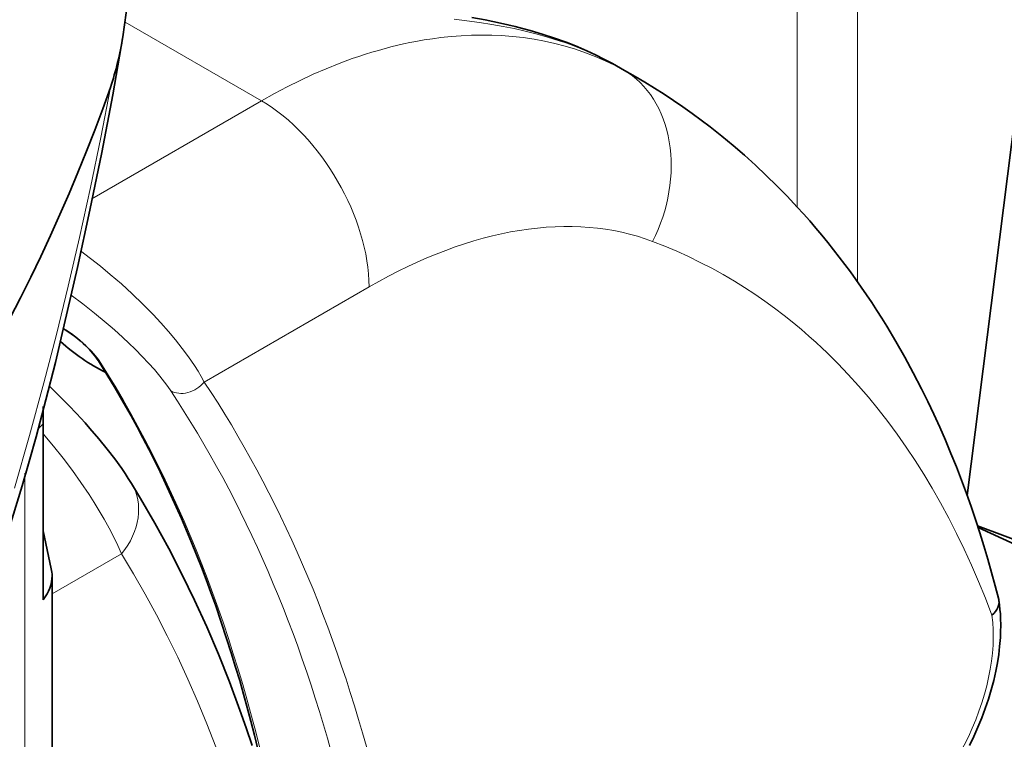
# Model space of a CAD drawing. Extents: x -672 to 7836, y -4841 to 1047.
# Tile 26 of 80: x 4869 to 4889, y -4677 to -4663. Entities that reach past the tile are written whole.
import ezdxf

# ---------------------------------------------------------------- set-up
doc = ezdxf.new("R2010")
doc.units = 0

msp = doc.modelspace()

# ---------------------------------------------------------------- linework, layer by layer
at = {"color": 7, "lineweight": 35}
for p, q in [((4890.073242, -4654.528809), (4887.805664, -4672.539063)), ((4880.802734, -4664.011719), (4881.04248, -4664.146484)), ((4880.802734, -4664.011719), (4881.04248, -4664.146484)), ((4880.802734, -4664.011719), (4881.04248, -4664.146484)), ((4881.043457, -4664.146973), (4881.251953, -4664.267578)), ((4881.043457, -4664.146973), (4881.251953, -4664.267578)), ((4881.043457, -4664.146973), (4881.251953, -4664.267578)), ((4869.569824, -4674.595215), (4869.569824, -4671.114258)), ((4869.569824, -4674.595215), (4869.569824, -4671.114258)), ((4869.569824, -4674.595215), (4869.569824, -4671.114258)), ((4869.728516, -4673.983398), (4869.569824, -4673.236328)), ((4869.728516, -4673.983398), (4869.569824, -4673.236328)), ((4869.728516, -4673.983398), (4869.569824, -4673.236328)), ((4891.936035, -4674.612305), (4888.011719, -4673.140625)), ((4888.021484, -4673.168457), (4897.089844, -4677.347168)), ((4869.743652, -4674.124023), (4869.743652, -4757.513184)), ((4869.743652, -4674.124023), (4869.743652, -4757.513184)), ((4869.743652, -4674.124023), (4869.743652, -4757.513184)), ((4888.433105, -4674.611816), (4888.428711, -4674.590332)), ((4888.433105, -4674.611816), (4888.428711, -4674.590332)), ((4888.433105, -4674.611816), (4888.428711, -4674.590332))]:
    msp.add_line(p, q, dxfattribs=at)
at = {"color": 7, "lineweight": 13}
for p, q in [((4885.641602, -4668.320801), (4885.641602, -4658.396484)), ((4885.641602, -4668.320801), (4885.641602, -4658.396484)), ((4885.641602, -4668.320801), (4885.641602, -4658.396484)), ((4884.448242, -4666.840332), (4884.448242, -4659.253418)), ((4884.448242, -4666.840332), (4884.448242, -4659.253418)), ((4884.448242, -4666.840332), (4884.448242, -4659.253418)), ((4871.18457, -4663.191895), (4873.878906, -4664.74707)), ((4871.18457, -4663.191895), (4873.878906, -4664.74707)), ((4871.18457, -4663.191895), (4873.878906, -4664.74707)), ((4880.820801, -4664.021973), (4880.802734, -4664.011719)), ((4880.820801, -4664.021973), (4880.802734, -4664.011719)), ((4880.820801, -4664.021973), (4880.802734, -4664.011719)), ((4881.042969, -4664.146973), (4880.820801, -4664.021973)), ((4880.820801, -4664.021973), (4881.030762, -4664.143066)), ((4881.042969, -4664.146973), (4880.820801, -4664.021973)), ((4880.820801, -4664.021973), (4881.030762, -4664.143066)), ((4881.042969, -4664.146973), (4880.820801, -4664.021973)), ((4880.820801, -4664.021973), (4881.030762, -4664.143066)), ((4881.252441, -4664.267578), (4881.030762, -4664.143066)), ((4881.252441, -4664.267578), (4881.030762, -4664.143066)), ((4881.252441, -4664.267578), (4881.030762, -4664.143066)), ((4873.878906, -4664.74707), (4870.526367, -4666.683105)), ((4873.878906, -4664.74707), (4870.526367, -4666.683105)), ((4873.878906, -4664.74707), (4870.526367, -4666.683105)), ((4876.000488, -4668.421387), (4872.748047, -4670.299316)), ((4876.000488, -4668.421387), (4872.748047, -4670.299316)), ((4876.000488, -4668.421387), (4872.748047, -4670.299316)), ((4869.206055, -4672.100586), (4869.206055, -4757.628906)), ((4869.206055, -4672.100586), (4869.206055, -4757.628906)), ((4869.206055, -4672.100586), (4869.206055, -4757.628906)), ((4871.114258, -4673.691406), (4869.743652, -4674.48291)), ((4871.114258, -4673.691406), (4869.743652, -4674.48291)), ((4871.114258, -4673.691406), (4869.743652, -4674.48291))]:
    msp.add_line(p, q, dxfattribs=at)
at = {"color": 7, "lineweight": 35}
for points in [[(4871.140625, -4663.48584), (4871.176758, -4663.250488), (4871.207031, -4663.010742), (4871.231934, -4662.767578), (4871.251953, -4662.521484), (4871.262207, -4662.359863), (4871.270508, -4662.196777), (4871.276855, -4662.025879), (4871.28125, -4661.854004), (4871.28418, -4661.512207), (4871.280273, -4661.16748), (4871.269043, -4660.819824), (4871.251465, -4660.470703), (4871.227539, -4660.119141)], [(4880.802734, -4664.011719), (4880.637207, -4663.923828), (4880.46875, -4663.840332), (4880.297363, -4663.760742), (4880.122559, -4663.685059), (4880.006836, -4663.637695), (4879.890625, -4663.592285), (4879.657715, -4663.507813), (4879.42041, -4663.430176), (4879.177246, -4663.35791), (4879.032227, -4663.317871), (4878.88623, -4663.280762), (4878.740234, -4663.245605), (4878.59375, -4663.212891), (4878.442383, -4663.181152), (4878.290527, -4663.151367), (4878.032227, -4663.105957)], [(4880.802734, -4664.011719), (4880.637207, -4663.923828), (4880.46875, -4663.840332), (4880.297363, -4663.760742), (4880.122559, -4663.685059), (4880.006836, -4663.637695), (4879.890625, -4663.592285), (4879.657715, -4663.507813), (4879.42041, -4663.430176), (4879.177246, -4663.35791), (4879.032227, -4663.317871), (4878.88623, -4663.280762), (4878.740234, -4663.245605), (4878.59375, -4663.212891), (4878.442383, -4663.181152), (4878.290527, -4663.151367), (4878.032227, -4663.105957)], [(4880.802734, -4664.011719), (4880.637207, -4663.923828), (4880.46875, -4663.840332), (4880.297363, -4663.760742), (4880.122559, -4663.685059), (4880.006836, -4663.637695), (4879.890625, -4663.592285), (4879.657715, -4663.507813), (4879.42041, -4663.430176), (4879.177246, -4663.35791), (4879.032227, -4663.317871), (4878.88623, -4663.280762), (4878.740234, -4663.245605), (4878.59375, -4663.212891), (4878.442383, -4663.181152), (4878.290527, -4663.151367), (4878.032227, -4663.105957)], [(4868.858887, -4673.3125), (4869.152832, -4672.350098), (4869.292969, -4671.867188), (4869.428711, -4671.382324), (4869.623535, -4670.647949), (4869.808594, -4669.910156), (4869.98584, -4669.170898), (4870.245605, -4668.040039), (4870.492188, -4666.905762), (4870.724121, -4665.768555), (4870.94043, -4664.628906), (4871.140625, -4663.48584)], [(4888.429199, -4674.590332), (4888.359863, -4674.32373), (4888.288086, -4674.058594), (4888.213379, -4673.794922), (4888.135254, -4673.532715), (4888.054199, -4673.272461), (4887.970215, -4673.01416), (4887.882813, -4672.756836), (4887.79248, -4672.501953), (4887.694336, -4672.235352), (4887.592285, -4671.971191), (4887.486328, -4671.708984), (4887.377441, -4671.449219), (4887.264648, -4671.190918), (4887.147949, -4670.935547), (4887.027832, -4670.681641), (4886.903809, -4670.430664), (4886.741699, -4670.116211), (4886.573242, -4669.805664), (4886.398926, -4669.499512), (4886.218262, -4669.196777), (4886.121094, -4669.040527), (4886.022461, -4668.885254), (4885.921875, -4668.730957), (4885.819336, -4668.578125), (4885.715332, -4668.42627), (4885.609375, -4668.275391), (4885.501953, -4668.126465), (4885.392578, -4667.978516), (4885.28125, -4667.832031), (4885.168457, -4667.686523), (4885.053223, -4667.542969), (4884.937012, -4667.400391), (4884.818359, -4667.259277), (4884.698242, -4667.119629), (4884.576172, -4666.981445), (4884.452148, -4666.844727), (4884.253418, -4666.632324), (4884.049316, -4666.423828), (4883.84082, -4666.219238), (4883.628418, -4666.019043), (4883.411133, -4665.822754), (4883.189453, -4665.631348), (4882.962891, -4665.443848), (4882.732422, -4665.261719), (4882.555664, -4665.127441), (4882.376953, -4664.996094), (4882.195313, -4664.867188), (4882.011719, -4664.741211), (4881.825195, -4664.618164), (4881.636719, -4664.498535), (4881.445313, -4664.381348), (4881.252441, -4664.267578)], [(4888.429199, -4674.590332), (4888.359863, -4674.32373), (4888.288086, -4674.058594), (4888.213379, -4673.794922), (4888.135254, -4673.532715), (4888.054199, -4673.272461), (4887.970215, -4673.01416), (4887.882813, -4672.756836), (4887.79248, -4672.501953), (4887.694336, -4672.235352), (4887.592285, -4671.971191), (4887.486328, -4671.708984), (4887.377441, -4671.449219), (4887.264648, -4671.190918), (4887.147949, -4670.935547), (4887.027832, -4670.681641), (4886.903809, -4670.430664), (4886.741699, -4670.116211), (4886.573242, -4669.805664), (4886.398926, -4669.499512), (4886.218262, -4669.196777), (4886.121094, -4669.040527), (4886.022461, -4668.885254), (4885.921875, -4668.730957), (4885.819336, -4668.578125), (4885.715332, -4668.42627), (4885.609375, -4668.275391), (4885.501953, -4668.126465), (4885.392578, -4667.978516), (4885.28125, -4667.832031), (4885.168457, -4667.686523), (4885.053223, -4667.542969), (4884.937012, -4667.400391), (4884.818359, -4667.259277), (4884.698242, -4667.119629), (4884.576172, -4666.981445), (4884.452148, -4666.844727), (4884.253418, -4666.632324), (4884.049316, -4666.423828), (4883.84082, -4666.219238), (4883.628418, -4666.019043), (4883.411133, -4665.822754), (4883.189453, -4665.631348), (4882.962891, -4665.443848), (4882.732422, -4665.261719), (4882.555664, -4665.127441), (4882.376953, -4664.996094), (4882.195313, -4664.867188), (4882.011719, -4664.741211), (4881.825195, -4664.618164), (4881.636719, -4664.498535), (4881.445313, -4664.381348), (4881.252441, -4664.267578)], [(4888.429199, -4674.590332), (4888.359863, -4674.32373), (4888.288086, -4674.058594), (4888.213379, -4673.794922), (4888.135254, -4673.532715), (4888.054199, -4673.272461), (4887.970215, -4673.01416), (4887.882813, -4672.756836), (4887.79248, -4672.501953), (4887.694336, -4672.235352), (4887.592285, -4671.971191), (4887.486328, -4671.708984), (4887.377441, -4671.449219), (4887.264648, -4671.190918), (4887.147949, -4670.935547), (4887.027832, -4670.681641), (4886.903809, -4670.430664), (4886.741699, -4670.116211), (4886.573242, -4669.805664), (4886.398926, -4669.499512), (4886.218262, -4669.196777), (4886.121094, -4669.040527), (4886.022461, -4668.885254), (4885.921875, -4668.730957), (4885.819336, -4668.578125), (4885.715332, -4668.42627), (4885.609375, -4668.275391), (4885.501953, -4668.126465), (4885.392578, -4667.978516), (4885.28125, -4667.832031), (4885.168457, -4667.686523), (4885.053223, -4667.542969), (4884.937012, -4667.400391), (4884.818359, -4667.259277), (4884.698242, -4667.119629), (4884.576172, -4666.981445), (4884.452148, -4666.844727), (4884.253418, -4666.632324), (4884.049316, -4666.423828), (4883.84082, -4666.219238), (4883.628418, -4666.019043), (4883.411133, -4665.822754), (4883.189453, -4665.631348), (4882.962891, -4665.443848), (4882.732422, -4665.261719), (4882.555664, -4665.127441), (4882.376953, -4664.996094), (4882.195313, -4664.867188), (4882.011719, -4664.741211), (4881.825195, -4664.618164), (4881.636719, -4664.498535), (4881.445313, -4664.381348), (4881.252441, -4664.267578)], [(4870.660645, -4669.882813), (4870.63623, -4669.846191), (4870.606934, -4669.806641), (4870.541992, -4669.726563), (4870.479492, -4669.658203), (4870.408203, -4669.586426), (4870.355469, -4669.537109), (4870.30127, -4669.48877), (4870.245117, -4669.441406), (4870.186523, -4669.39502), (4870.119141, -4669.345215), (4870.0625, -4669.306152), (4870.013184, -4669.274902), (4869.967773, -4669.249023)], [(4870.660645, -4669.882813), (4870.63623, -4669.846191), (4870.606934, -4669.806641), (4870.541992, -4669.726563), (4870.479492, -4669.658203), (4870.408203, -4669.586426), (4870.355469, -4669.537109), (4870.30127, -4669.48877), (4870.245117, -4669.441406), (4870.186523, -4669.39502), (4870.119141, -4669.345215), (4870.0625, -4669.306152), (4870.013184, -4669.274902), (4869.967773, -4669.249023)], [(4870.660645, -4669.882813), (4870.63623, -4669.846191), (4870.606934, -4669.806641), (4870.541992, -4669.726563), (4870.479492, -4669.658203), (4870.408203, -4669.586426), (4870.355469, -4669.537109), (4870.30127, -4669.48877), (4870.245117, -4669.441406), (4870.186523, -4669.39502), (4870.119141, -4669.345215), (4870.0625, -4669.306152), (4870.013184, -4669.274902), (4869.967773, -4669.249023)], [(4873.807617, -4677.542969), (4873.739746, -4677.269531), (4873.669434, -4676.996094), (4873.597656, -4676.726074), (4873.522949, -4676.457031), (4873.446777, -4676.190918), (4873.367676, -4675.925293), (4873.280273, -4675.641602), (4873.189941, -4675.358887), (4873.083496, -4675.037109), (4872.973145, -4674.717285), (4872.879395, -4674.455078), (4872.783203, -4674.194336), (4872.69043, -4673.951172), (4872.595215, -4673.708496), (4872.498535, -4673.469238), (4872.399414, -4673.230469), (4872.298828, -4672.995117), (4872.195801, -4672.76123), (4872.091309, -4672.529785), (4871.983887, -4672.299805), (4871.875488, -4672.072754), (4871.764648, -4671.847168), (4871.652344, -4671.624512), (4871.537598, -4671.402832), (4871.421387, -4671.18457), (4871.302734, -4670.967285), (4871.148926, -4670.693848), (4870.991211, -4670.422852), (4870.828125, -4670.151855), (4870.660645, -4669.882813)], [(4873.807617, -4677.542969), (4873.739746, -4677.269531), (4873.669434, -4676.996094), (4873.597656, -4676.726074), (4873.522949, -4676.457031), (4873.446777, -4676.190918), (4873.367676, -4675.925293), (4873.280273, -4675.641602), (4873.189941, -4675.358887), (4873.083496, -4675.037109), (4872.973145, -4674.717285), (4872.879395, -4674.455078), (4872.783203, -4674.194336), (4872.69043, -4673.951172), (4872.595215, -4673.708496), (4872.498535, -4673.469238), (4872.399414, -4673.230469), (4872.298828, -4672.995117), (4872.195801, -4672.76123), (4872.091309, -4672.529785), (4871.983887, -4672.299805), (4871.875488, -4672.072754), (4871.764648, -4671.847168), (4871.652344, -4671.624512), (4871.537598, -4671.402832), (4871.421387, -4671.18457), (4871.302734, -4670.967285), (4871.148926, -4670.693848), (4870.991211, -4670.422852), (4870.828125, -4670.151855), (4870.660645, -4669.882813)], [(4873.807617, -4677.542969), (4873.739746, -4677.269531), (4873.669434, -4676.996094), (4873.597656, -4676.726074), (4873.522949, -4676.457031), (4873.446777, -4676.190918), (4873.367676, -4675.925293), (4873.280273, -4675.641602), (4873.189941, -4675.358887), (4873.083496, -4675.037109), (4872.973145, -4674.717285), (4872.879395, -4674.455078), (4872.783203, -4674.194336), (4872.69043, -4673.951172), (4872.595215, -4673.708496), (4872.498535, -4673.469238), (4872.399414, -4673.230469), (4872.298828, -4672.995117), (4872.195801, -4672.76123), (4872.091309, -4672.529785), (4871.983887, -4672.299805), (4871.875488, -4672.072754), (4871.764648, -4671.847168), (4871.652344, -4671.624512), (4871.537598, -4671.402832), (4871.421387, -4671.18457), (4871.302734, -4670.967285), (4871.148926, -4670.693848), (4870.991211, -4670.422852), (4870.828125, -4670.151855), (4870.660645, -4669.882813)], [(4871.310547, -4672.300293), (4871.249023, -4672.202637), (4871.185059, -4672.105469), (4871.119141, -4672.008789), (4870.97998, -4671.81543), (4870.83252, -4671.623047), (4870.669434, -4671.421875), (4870.491699, -4671.213867), (4870.395996, -4671.105957), (4870.225098, -4670.92041), (4870.075684, -4670.763184), (4869.886719, -4670.572266), (4869.691406, -4670.381348)], [(4871.310547, -4672.300293), (4871.249023, -4672.202637), (4871.185059, -4672.105469), (4871.119141, -4672.008789), (4870.97998, -4671.81543), (4870.83252, -4671.623047), (4870.669434, -4671.421875), (4870.491699, -4671.213867), (4870.395996, -4671.105957), (4870.225098, -4670.92041), (4870.075684, -4670.763184), (4869.886719, -4670.572266), (4869.691406, -4670.381348)], [(4871.310547, -4672.300293), (4871.249023, -4672.202637), (4871.185059, -4672.105469), (4871.119141, -4672.008789), (4870.97998, -4671.81543), (4870.83252, -4671.623047), (4870.669434, -4671.421875), (4870.491699, -4671.213867), (4870.395996, -4671.105957), (4870.225098, -4670.92041), (4870.075684, -4670.763184), (4869.886719, -4670.572266), (4869.691406, -4670.381348)], [(4873.694336, -4677.472168), (4873.576172, -4677.123047), (4873.453125, -4676.775879), (4873.244629, -4676.219238), (4873.025879, -4675.671875), (4872.796387, -4675.134277), (4872.556641, -4674.606445), (4872.306152, -4674.088867), (4872.04541, -4673.582031), (4871.773926, -4673.084961), (4871.492188, -4672.599121), (4871.310547, -4672.300293)], [(4873.694336, -4677.472168), (4873.576172, -4677.123047), (4873.453125, -4676.775879), (4873.244629, -4676.219238), (4873.025879, -4675.671875), (4872.796387, -4675.134277), (4872.556641, -4674.606445), (4872.306152, -4674.088867), (4872.04541, -4673.582031), (4871.773926, -4673.084961), (4871.492188, -4672.599121), (4871.310547, -4672.300293)], [(4873.694336, -4677.472168), (4873.576172, -4677.123047), (4873.453125, -4676.775879), (4873.244629, -4676.219238), (4873.025879, -4675.671875), (4872.796387, -4675.134277), (4872.556641, -4674.606445), (4872.306152, -4674.088867), (4872.04541, -4673.582031), (4871.773926, -4673.084961), (4871.492188, -4672.599121), (4871.310547, -4672.300293)], [(4887.849609, -4677.473145), (4887.937012, -4677.293457), (4888.018555, -4677.112305), (4888.09375, -4676.929199), (4888.162598, -4676.745117), (4888.224609, -4676.560059), (4888.280273, -4676.375488), (4888.329102, -4676.19043), (4888.370605, -4676.006348), (4888.402344, -4675.839844), (4888.427734, -4675.674805), (4888.446289, -4675.520996), (4888.460449, -4675.342285), (4888.46582, -4675.224609), (4888.467773, -4675.10791), (4888.464844, -4674.960938), (4888.460449, -4674.873047), (4888.453613, -4674.786133), (4888.444824, -4674.699707), (4888.433105, -4674.611816)], [(4887.849609, -4677.473145), (4887.937012, -4677.293457), (4888.018555, -4677.112305), (4888.09375, -4676.929199), (4888.162598, -4676.745117), (4888.224609, -4676.560059), (4888.280273, -4676.375488), (4888.329102, -4676.19043), (4888.370605, -4676.006348), (4888.402344, -4675.839844), (4888.427734, -4675.674805), (4888.446289, -4675.520996), (4888.460449, -4675.342285), (4888.46582, -4675.224609), (4888.467773, -4675.10791), (4888.464844, -4674.960938), (4888.460449, -4674.873047), (4888.453613, -4674.786133), (4888.444824, -4674.699707), (4888.433105, -4674.611816)], [(4887.849609, -4677.473145), (4887.937012, -4677.293457), (4888.018555, -4677.112305), (4888.09375, -4676.929199), (4888.162598, -4676.745117), (4888.224609, -4676.560059), (4888.280273, -4676.375488), (4888.329102, -4676.19043), (4888.370605, -4676.006348), (4888.402344, -4675.839844), (4888.427734, -4675.674805), (4888.446289, -4675.520996), (4888.460449, -4675.342285), (4888.46582, -4675.224609), (4888.467773, -4675.10791), (4888.464844, -4674.960938), (4888.460449, -4674.873047), (4888.453613, -4674.786133), (4888.444824, -4674.699707), (4888.433105, -4674.611816)], [(4888.293945, -4674.90332), (4888.331055, -4674.868164), (4888.36377, -4674.830078), (4888.391113, -4674.790527), (4888.412109, -4674.75), (4888.426758, -4674.708496), (4888.434082, -4674.666992), (4888.435547, -4674.63916), (4888.433105, -4674.611816)], [(4888.293945, -4674.90332), (4888.331055, -4674.868164), (4888.36377, -4674.830078), (4888.391113, -4674.790527), (4888.412109, -4674.75), (4888.426758, -4674.708496), (4888.434082, -4674.666992), (4888.435547, -4674.63916), (4888.433105, -4674.611816)], [(4888.293945, -4674.90332), (4888.331055, -4674.868164), (4888.36377, -4674.830078), (4888.391113, -4674.790527), (4888.412109, -4674.75), (4888.426758, -4674.708496), (4888.434082, -4674.666992), (4888.435547, -4674.63916), (4888.433105, -4674.611816)]]:
    msp.add_lwpolyline(points, dxfattribs=at)
at = {"color": 7, "lineweight": 13}
for points in [[(4880.820801, -4664.021973), (4880.658691, -4663.936523), (4880.493164, -4663.855469), (4880.324219, -4663.778809), (4880.151855, -4663.707031), (4879.976563, -4663.63916), (4879.865234, -4663.599121), (4879.75293, -4663.561035), (4879.523926, -4663.48877), (4879.290527, -4663.42334), (4879.07959, -4663.370117), (4878.864746, -4663.321777), (4878.646973, -4663.277832), (4878.42627, -4663.238281), (4878.180664, -4663.199707), (4877.931641, -4663.166016), (4877.679688, -4663.136719)], [(4880.820801, -4664.021973), (4880.658691, -4663.936523), (4880.493164, -4663.855469), (4880.324219, -4663.778809), (4880.151855, -4663.707031), (4879.976563, -4663.63916), (4879.865234, -4663.599121), (4879.75293, -4663.561035), (4879.523926, -4663.48877), (4879.290527, -4663.42334), (4879.07959, -4663.370117), (4878.864746, -4663.321777), (4878.646973, -4663.277832), (4878.42627, -4663.238281), (4878.180664, -4663.199707), (4877.931641, -4663.166016), (4877.679688, -4663.136719)], [(4880.820801, -4664.021973), (4880.658691, -4663.936523), (4880.493164, -4663.855469), (4880.324219, -4663.778809), (4880.151855, -4663.707031), (4879.976563, -4663.63916), (4879.865234, -4663.599121), (4879.75293, -4663.561035), (4879.523926, -4663.48877), (4879.290527, -4663.42334), (4879.07959, -4663.370117), (4878.864746, -4663.321777), (4878.646973, -4663.277832), (4878.42627, -4663.238281), (4878.180664, -4663.199707), (4877.931641, -4663.166016), (4877.679688, -4663.136719)], [(4881.030762, -4664.143066), (4880.846191, -4664.046387), (4880.657715, -4663.956543), (4880.466309, -4663.874512), (4880.271973, -4663.798828), (4880.074219, -4663.730957), (4879.874023, -4663.67041), (4879.67041, -4663.616699), (4879.464844, -4663.570801), (4879.256348, -4663.532227), (4879.04541, -4663.500977), (4878.83252, -4663.477051), (4878.617676, -4663.460449), (4878.420898, -4663.452148), (4878.222656, -4663.449707), (4878.022949, -4663.453125), (4877.821777, -4663.462891), (4877.619629, -4663.478027), (4877.416992, -4663.499512), (4877.253906, -4663.520996), (4877.090332, -4663.546387), (4876.92627, -4663.575195), (4876.803223, -4663.599609), (4876.679688, -4663.625977), (4876.432617, -4663.68457), (4876.18457, -4663.751465), (4876.056152, -4663.789063), (4875.927734, -4663.829102), (4875.798828, -4663.871094), (4875.669434, -4663.915527), (4875.412109, -4664.010254), (4875.154785, -4664.113281), (4874.897949, -4664.224609), (4874.641602, -4664.34375), (4874.38623, -4664.470703), (4874.132324, -4664.605469), (4873.878906, -4664.74707)], [(4881.030762, -4664.143066), (4880.846191, -4664.046387), (4880.657715, -4663.956543), (4880.466309, -4663.874512), (4880.271973, -4663.798828), (4880.074219, -4663.730957), (4879.874023, -4663.67041), (4879.67041, -4663.616699), (4879.464844, -4663.570801), (4879.256348, -4663.532227), (4879.04541, -4663.500977), (4878.83252, -4663.477051), (4878.617676, -4663.460449), (4878.420898, -4663.452148), (4878.222656, -4663.449707), (4878.022949, -4663.453125), (4877.821777, -4663.462891), (4877.619629, -4663.478027), (4877.416992, -4663.499512), (4877.253906, -4663.520996), (4877.090332, -4663.546387), (4876.92627, -4663.575195), (4876.803223, -4663.599609), (4876.679688, -4663.625977), (4876.432617, -4663.68457), (4876.18457, -4663.751465), (4876.056152, -4663.789063), (4875.927734, -4663.829102), (4875.798828, -4663.871094), (4875.669434, -4663.915527), (4875.412109, -4664.010254), (4875.154785, -4664.113281), (4874.897949, -4664.224609), (4874.641602, -4664.34375), (4874.38623, -4664.470703), (4874.132324, -4664.605469), (4873.878906, -4664.74707)], [(4881.030762, -4664.143066), (4880.846191, -4664.046387), (4880.657715, -4663.956543), (4880.466309, -4663.874512), (4880.271973, -4663.798828), (4880.074219, -4663.730957), (4879.874023, -4663.67041), (4879.67041, -4663.616699), (4879.464844, -4663.570801), (4879.256348, -4663.532227), (4879.04541, -4663.500977), (4878.83252, -4663.477051), (4878.617676, -4663.460449), (4878.420898, -4663.452148), (4878.222656, -4663.449707), (4878.022949, -4663.453125), (4877.821777, -4663.462891), (4877.619629, -4663.478027), (4877.416992, -4663.499512), (4877.253906, -4663.520996), (4877.090332, -4663.546387), (4876.92627, -4663.575195), (4876.803223, -4663.599609), (4876.679688, -4663.625977), (4876.432617, -4663.68457), (4876.18457, -4663.751465), (4876.056152, -4663.789063), (4875.927734, -4663.829102), (4875.798828, -4663.871094), (4875.669434, -4663.915527), (4875.412109, -4664.010254), (4875.154785, -4664.113281), (4874.897949, -4664.224609), (4874.641602, -4664.34375), (4874.38623, -4664.470703), (4874.132324, -4664.605469), (4873.878906, -4664.74707)], [(4870.894043, -4664.48291), (4870.703613, -4665.472656), (4870.500977, -4666.459961), (4870.286133, -4667.443848), (4870.063965, -4668.403809), (4869.830566, -4669.358398), (4869.584473, -4670.311523), (4869.300781, -4671.352051), (4869.001953, -4672.391602)], [(4888.293945, -4674.90332), (4888.165039, -4674.567383), (4888.030762, -4674.237793), (4887.891113, -4673.914551), (4887.746094, -4673.597656), (4887.596191, -4673.287109), (4887.440918, -4672.983398), (4887.280762, -4672.686035), (4887.115234, -4672.395508), (4886.949707, -4672.119141), (4886.779297, -4671.849609), (4886.604004, -4671.586426), (4886.424316, -4671.330078), (4886.240234, -4671.080078), (4886.05127, -4670.836914), (4885.858398, -4670.600098), (4885.660645, -4670.370605), (4885.458496, -4670.147949), (4885.252441, -4669.932129), (4885.041992, -4669.723145), (4884.935059, -4669.621582), (4884.827148, -4669.521484), (4884.681641, -4669.390625), (4884.53418, -4669.263184), (4884.384766, -4669.13916), (4884.196289, -4668.988281), (4884.004395, -4668.842285), (4883.810059, -4668.701172), (4883.612793, -4668.56543), (4883.413086, -4668.43457), (4883.210449, -4668.308594), (4882.98877, -4668.178711), (4882.763672, -4668.054199), (4882.536133, -4667.936035), (4882.305664, -4667.82373), (4882.072266, -4667.717773), (4881.835938, -4667.617188), (4881.597168, -4667.523438)], [(4888.293945, -4674.90332), (4888.165039, -4674.567383), (4888.030762, -4674.237793), (4887.891113, -4673.914551), (4887.746094, -4673.597656), (4887.596191, -4673.287109), (4887.440918, -4672.983398), (4887.280762, -4672.686035), (4887.115234, -4672.395508), (4886.949707, -4672.119141), (4886.779297, -4671.849609), (4886.604004, -4671.586426), (4886.424316, -4671.330078), (4886.240234, -4671.080078), (4886.05127, -4670.836914), (4885.858398, -4670.600098), (4885.660645, -4670.370605), (4885.458496, -4670.147949), (4885.252441, -4669.932129), (4885.041992, -4669.723145), (4884.935059, -4669.621582), (4884.827148, -4669.521484), (4884.681641, -4669.390625), (4884.53418, -4669.263184), (4884.384766, -4669.13916), (4884.196289, -4668.988281), (4884.004395, -4668.842285), (4883.810059, -4668.701172), (4883.612793, -4668.56543), (4883.413086, -4668.43457), (4883.210449, -4668.308594), (4882.98877, -4668.178711), (4882.763672, -4668.054199), (4882.536133, -4667.936035), (4882.305664, -4667.82373), (4882.072266, -4667.717773), (4881.835938, -4667.617188), (4881.597168, -4667.523438)], [(4888.293945, -4674.90332), (4888.165039, -4674.567383), (4888.030762, -4674.237793), (4887.891113, -4673.914551), (4887.746094, -4673.597656), (4887.596191, -4673.287109), (4887.440918, -4672.983398), (4887.280762, -4672.686035), (4887.115234, -4672.395508), (4886.949707, -4672.119141), (4886.779297, -4671.849609), (4886.604004, -4671.586426), (4886.424316, -4671.330078), (4886.240234, -4671.080078), (4886.05127, -4670.836914), (4885.858398, -4670.600098), (4885.660645, -4670.370605), (4885.458496, -4670.147949), (4885.252441, -4669.932129), (4885.041992, -4669.723145), (4884.935059, -4669.621582), (4884.827148, -4669.521484), (4884.681641, -4669.390625), (4884.53418, -4669.263184), (4884.384766, -4669.13916), (4884.196289, -4668.988281), (4884.004395, -4668.842285), (4883.810059, -4668.701172), (4883.612793, -4668.56543), (4883.413086, -4668.43457), (4883.210449, -4668.308594), (4882.98877, -4668.178711), (4882.763672, -4668.054199), (4882.536133, -4667.936035), (4882.305664, -4667.82373), (4882.072266, -4667.717773), (4881.835938, -4667.617188), (4881.597168, -4667.523438)], [(4870.308105, -4667.711426), (4870.503418, -4667.858398), (4870.698242, -4668.012207), (4870.893555, -4668.17334), (4871.111816, -4668.362793), (4871.32666, -4668.558594), (4871.535156, -4668.759766), (4871.637207, -4668.861816), (4871.736816, -4668.964844), (4871.89209, -4669.131348), (4872.040527, -4669.29834), (4872.181641, -4669.466309), (4872.314453, -4669.633789), (4872.4375, -4669.800293), (4872.49707, -4669.885742), (4872.553711, -4669.970215), (4872.624512, -4670.082031), (4872.689453, -4670.191895), (4872.748047, -4670.299316)], [(4870.308105, -4667.711426), (4870.503418, -4667.858398), (4870.698242, -4668.012207), (4870.893555, -4668.17334), (4871.111816, -4668.362793), (4871.32666, -4668.558594), (4871.535156, -4668.759766), (4871.637207, -4668.861816), (4871.736816, -4668.964844), (4871.89209, -4669.131348), (4872.040527, -4669.29834), (4872.181641, -4669.466309), (4872.314453, -4669.633789), (4872.4375, -4669.800293), (4872.49707, -4669.885742), (4872.553711, -4669.970215), (4872.624512, -4670.082031), (4872.689453, -4670.191895), (4872.748047, -4670.299316)], [(4870.308105, -4667.711426), (4870.503418, -4667.858398), (4870.698242, -4668.012207), (4870.893555, -4668.17334), (4871.111816, -4668.362793), (4871.32666, -4668.558594), (4871.535156, -4668.759766), (4871.637207, -4668.861816), (4871.736816, -4668.964844), (4871.89209, -4669.131348), (4872.040527, -4669.29834), (4872.181641, -4669.466309), (4872.314453, -4669.633789), (4872.4375, -4669.800293), (4872.49707, -4669.885742), (4872.553711, -4669.970215), (4872.624512, -4670.082031), (4872.689453, -4670.191895), (4872.748047, -4670.299316)], [(4870.118652, -4668.582031), (4870.352051, -4668.757324), (4870.584473, -4668.94043), (4870.814453, -4669.130859), (4870.929688, -4669.22998), (4871.043457, -4669.330566), (4871.149902, -4669.427246), (4871.253906, -4669.524902), (4871.39209, -4669.658691), (4871.523926, -4669.792969), (4871.649414, -4669.926758), (4871.763184, -4670.054199), (4871.869141, -4670.180176), (4871.966309, -4670.304199), (4872.02832, -4670.388672), (4872.085449, -4670.47168)], [(4870.118652, -4668.582031), (4870.352051, -4668.757324), (4870.584473, -4668.94043), (4870.814453, -4669.130859), (4870.929688, -4669.22998), (4871.043457, -4669.330566), (4871.149902, -4669.427246), (4871.253906, -4669.524902), (4871.39209, -4669.658691), (4871.523926, -4669.792969), (4871.649414, -4669.926758), (4871.763184, -4670.054199), (4871.869141, -4670.180176), (4871.966309, -4670.304199), (4872.02832, -4670.388672), (4872.085449, -4670.47168)], [(4870.118652, -4668.582031), (4870.352051, -4668.757324), (4870.584473, -4668.94043), (4870.814453, -4669.130859), (4870.929688, -4669.22998), (4871.043457, -4669.330566), (4871.149902, -4669.427246), (4871.253906, -4669.524902), (4871.39209, -4669.658691), (4871.523926, -4669.792969), (4871.649414, -4669.926758), (4871.763184, -4670.054199), (4871.869141, -4670.180176), (4871.966309, -4670.304199), (4872.02832, -4670.388672), (4872.085449, -4670.47168)], [(4870.705078, -4669.924805), (4870.657227, -4669.85498), (4870.600098, -4669.782715), (4870.520508, -4669.691895), (4870.432617, -4669.602051), (4870.338867, -4669.514648), (4870.242188, -4669.432617), (4870.144043, -4669.356445), (4870.047852, -4669.289063), (4869.969727, -4669.240723)], [(4870.705078, -4669.924805), (4870.657227, -4669.85498), (4870.600098, -4669.782715), (4870.520508, -4669.691895), (4870.432617, -4669.602051), (4870.338867, -4669.514648), (4870.242188, -4669.432617), (4870.144043, -4669.356445), (4870.047852, -4669.289063), (4869.969727, -4669.240723)], [(4870.705078, -4669.924805), (4870.657227, -4669.85498), (4870.600098, -4669.782715), (4870.520508, -4669.691895), (4870.432617, -4669.602051), (4870.338867, -4669.514648), (4870.242188, -4669.432617), (4870.144043, -4669.356445), (4870.047852, -4669.289063), (4869.969727, -4669.240723)], [(4871.114258, -4673.691406), (4871.042969, -4673.528809), (4870.961914, -4673.359375), (4870.871094, -4673.183594), (4870.771973, -4673.003418), (4870.675293, -4672.838379), (4870.575684, -4672.675781), (4870.473145, -4672.516602), (4870.313965, -4672.281738), (4870.14502, -4672.046387), (4869.961914, -4671.804199), (4869.77002, -4671.562988), (4869.570313, -4671.322754)], [(4871.114258, -4673.691406), (4871.042969, -4673.528809), (4870.961914, -4673.359375), (4870.871094, -4673.183594), (4870.771973, -4673.003418), (4870.675293, -4672.838379), (4870.575684, -4672.675781), (4870.473145, -4672.516602), (4870.313965, -4672.281738), (4870.14502, -4672.046387), (4869.961914, -4671.804199), (4869.77002, -4671.562988), (4869.570313, -4671.322754)], [(4871.114258, -4673.691406), (4871.042969, -4673.528809), (4870.961914, -4673.359375), (4870.871094, -4673.183594), (4870.771973, -4673.003418), (4870.675293, -4672.838379), (4870.575684, -4672.675781), (4870.473145, -4672.516602), (4870.313965, -4672.281738), (4870.14502, -4672.046387), (4869.961914, -4671.804199), (4869.77002, -4671.562988), (4869.570313, -4671.322754)]]:
    msp.add_lwpolyline(points, dxfattribs=at)
at = {"color": 7, "lineweight": 35}
for centre, radius, start, end in [((4865.149902, -4662.540527), 6.064342, 341.320939, 351.035974), ((4872.567383, -4666.57959), 3.947126, 227.699536, 243.445677), ((4872.567383, -4666.57959), 3.947126, 227.699536, 243.445677), ((4872.567383, -4666.57959), 3.947126, 227.699536, 243.445677), ((4857.107422, -4671.115723), 12.462557, 0.005396, 1.544619), ((4857.107422, -4671.115723), 12.462557, 0.005396, 1.544619), ((4857.107422, -4671.115723), 12.462557, 0.005396, 1.544619)]:
    msp.add_arc(centre, radius, start, end, dxfattribs=at)
at = {"color": 7, "lineweight": 13}
msp.add_arc((4870.768066, -4669.814453), 0.127199, 212.649023, 240.409029, dxfattribs=at)
msp.add_arc((4870.768066, -4669.814453), 0.127199, 212.649023, 240.409029, dxfattribs=at)
msp.add_arc((4870.768066, -4669.814453), 0.127199, 212.649023, 240.409029, dxfattribs=at)
at = {"color": 7, "lineweight": 35}
for centre, major_axis, ratio, start_param, end_param in [((4784, -4628.865723), (87.75, 1.298828), 0.577182, 5.480698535, 6.274554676), ((4784, -4654.310059), (-88.662598, 0), 0.57735, 0.838211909, 2.941531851), ((4867.743652, -4674.124512), (2, 0), 0.57735, 0.000046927, 0.122173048), ((4867.743652, -4674.124512), (2, 0), 0.57735, 0.000046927, 0.122173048), ((4867.743652, -4674.124512), (2, 0), 0.57735, 0.000046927, 0.122173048), ((4867.743652, -4674.124512), (2, 0), 0.57735, 5.863186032, 6.283232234), ((4867.743652, -4674.124512), (2, 0), 0.57735, 5.863186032, 6.283232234), ((4867.743652, -4674.124512), (2, 0), 0.57735, 5.863186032, 6.283232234)]:
    msp.add_ellipse(centre, major_axis=major_axis, ratio=ratio, start_param=start_param, end_param=end_param, dxfattribs=at)
at = {"color": 7, "lineweight": 13}
for centre, major_axis, ratio, start_param, end_param in [((4879.852539, -4666.493652), (-0.974121, -2.449707), 0.76468, 1.45204214, 3.029140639), ((4879.852539, -4666.493652), (-0.974121, -2.449707), 0.76468, 1.45204214, 3.029140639), ((4879.852539, -4666.493652), (-0.974121, -2.449707), 0.76468, 1.45204214, 3.029140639), ((4873.879395, -4667.196777), (1.5, -2.598145), 0.577216, 0.785403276, 2.35618816), ((4873.879395, -4667.196777), (1.5, -2.598145), 0.577216, 0.785403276, 2.35618816), ((4873.879395, -4667.196777), (1.5, -2.598145), 0.577216, 0.785403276, 2.35618816), ((4875.909668, -4679.024902), (-6.240234, -11.245117), 0.5713, 3.224403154, 3.902323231), ((4875.909668, -4679.024902), (-6.240234, -11.245117), 0.5713, 3.224403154, 3.902323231), ((4875.909668, -4679.024902), (-6.240234, -11.245117), 0.5713, 3.224403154, 3.902323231), ((4839.601074, -4707.088867), (-24.921875, -43.212891), 0.578051, 2.552965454, 2.846809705), ((4839.601074, -4707.088867), (-24.921875, -43.212891), 0.578051, 2.552965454, 2.846809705), ((4839.601074, -4707.088867), (-24.921875, -43.212891), 0.578051, 2.552965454, 2.846809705), ((4872.394531, -4670.095215), (0.416504, 0.276855), 0.784954, 3.512826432, 5.083622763), ((4872.394531, -4670.095215), (0.416504, 0.276855), 0.784954, 3.512826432, 5.083622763), ((4872.394531, -4670.095215), (0.416504, 0.276855), 0.784954, 3.512826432, 5.083622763), ((4841.522949, -4708.331055), (25.25, 43.734375), 0.57735, 5.497787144, 6.004320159), ((4841.522949, -4708.331055), (25.25, 43.734375), 0.57735, 5.497787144, 6.004320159), ((4841.522949, -4708.331055), (25.25, 43.734375), 0.57735, 5.497787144, 6.004320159), ((4841.169434, -4708.126953), (25, 43.30127), 0.57735, 5.497787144, 6.004320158), ((4841.169434, -4708.126953), (25, 43.30127), 0.57735, 5.497787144, 6.004320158), ((4841.169434, -4708.126953), (25, 43.30127), 0.57735, 5.497787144, 6.004320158), ((4867.743652, -4670.643555), (-2, 0), 0.57735, 2.612794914, 2.72159556), ((4867.743652, -4670.643555), (-2, 0), 0.57735, 2.612794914, 2.72159556), ((4867.743652, -4670.643555), (-2, 0), 0.57735, 2.612794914, 2.72159556), ((4870.035156, -4673.089844), (1.275391, 0.789551), 0.785379, 5.124512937, 6.283198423), ((4870.035156, -4673.089844), (1.275391, 0.789551), 0.785379, 5.124512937, 6.283198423), ((4870.035156, -4673.089844), (1.275391, 0.789551), 0.785379, 5.124512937, 6.283198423), ((4841.967285, -4709.304688), (-23.137207, -41.487305), 0.567188, 1.859647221, 2.835869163), ((4841.967285, -4709.304688), (-23.137207, -41.487305), 0.567188, 1.859647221, 2.835869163), ((4841.967285, -4709.304688), (-23.137207, -41.487305), 0.567188, 1.859647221, 2.835869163), ((4885.846191, -4676.738281), (1.75, 3.03125), 0.57735, 3.961897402, 5.645995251), ((4885.846191, -4676.738281), (1.75, 3.03125), 0.57735, 3.961897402, 5.645995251), ((4885.846191, -4676.738281), (1.75, 3.03125), 0.57735, 3.961897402, 5.645995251)]:
    msp.add_ellipse(centre, major_axis=major_axis, ratio=ratio, start_param=start_param, end_param=end_param, dxfattribs=at)

doc.saveas('drawing.dxf')
